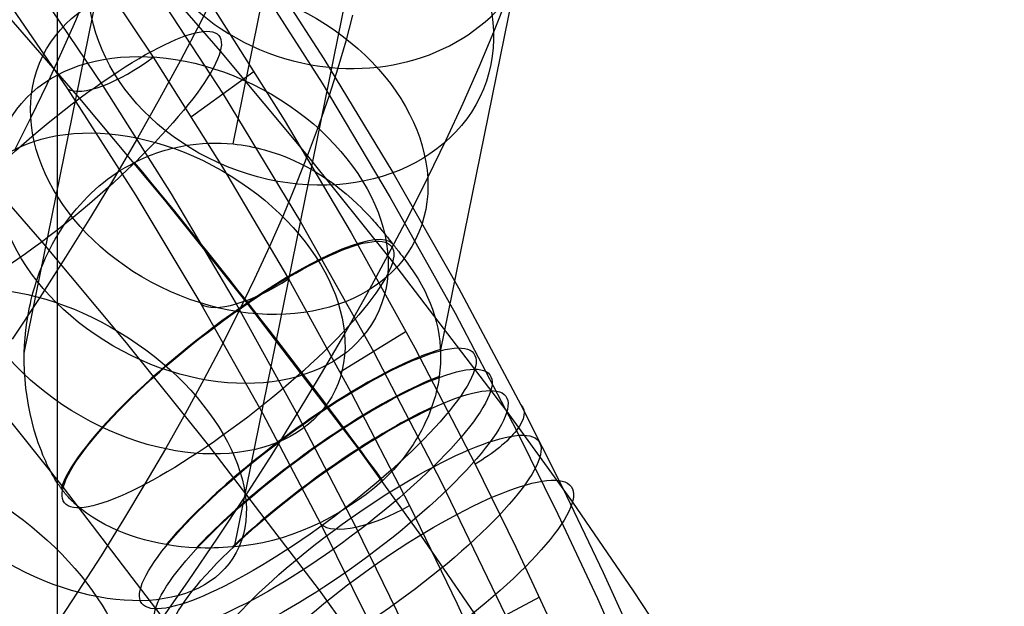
# Model space of a CAD drawing. Extents: x -260 to 296, y -277 to 294.
# Tile 238 of 241: x 219 to 257, y 169 to 191. Entities that reach past the tile are written whole.
import ezdxf

# ---------------------------------------------------------------- set-up
doc = ezdxf.new("R2010")
doc.units = 0
doc.layers.add('PREDEFINITO', color=7, linetype='CONTINUOUS')

msp = doc.modelspace()

# ---------------------------------------------------------------- linework, layer by layer
at = {"layer": 'PREDEFINITO'}
for p, q in [((227.248, 186.506, 629.484), (248.94, 293.41, 15.902)), ((219.208, 178.454, 629.091), (240.945, 285.577, 14.255)), ((235.23, 178.515, 628.741), (256.935, 285.481, 14.803)), ((227.299, 170.997, 625.279), (248.94, 277.647, 13.156)), ((220.464, 204.462, 756.034), (220.493, 119.588, 417.883)), ((227.952, 194.096, 751.913), (230.742, 189.784, 750.183)), ((221.363, 194.038, 757.295), (224.174, 189.849, 755.549)), ((223.348, 193.99, 639.51), (226.751, 190.077, 638.387)), ((223.684, 193.293, 756.38), (226.857, 188.428, 754.375)), ((227.91, 193.177, 754.029), (230.671, 188.847, 752.291)), ((218.101, 192.685, 754.953), (220.872, 188.625, 753.196)), ((219.451, 192.87, 756.793), (222.227, 188.748, 755.037)), ((226.734, 192.68, 436.007), (225.997, 191.214, 434.206)), ((221.669, 192.436, 449.66), (221.174, 191.251, 447.938)), ((218.015, 192.067, 629.719), (221.329, 188.256, 628.625)), ((237.795, 192.151, 448.519), (237.267, 190.814, 446.488)), ((226.495, 191.737, 755.159), (229.211, 187.441, 753.406)), ((231.848, 191.466, 463.609), (231.583, 190.468, 461.678)), ((221.174, 191.251, 447.938), (220.641, 190.037, 446.249)), ((225.997, 191.214, 434.206), (225.217, 189.725, 432.447)), ((237.267, 190.814, 446.488), (236.702, 189.459, 444.519)), ((231.583, 190.468, 461.678), (231.279, 189.431, 459.772)), ((220.641, 190.037, 446.249), (220.069, 188.796, 444.594)), ((226.751, 190.077, 638.387), (230.11, 186.055, 637.233)), ((224.174, 189.849, 755.549), (226.839, 185.613, 753.774)), ((225.217, 189.725, 432.447), (224.409, 188.239, 430.758)), ((230.742, 189.784, 750.183), (233.4, 185.405, 748.415)), ((228.061, 189.293, 754.163), (225.639, 187.554, 754.589)), ((231.279, 189.431, 459.772), (230.938, 188.368, 457.913)), ((236.702, 189.459, 444.519), (236.091, 188.069, 442.585)), ((220.069, 188.796, 444.594), (219.458, 187.53, 442.974)), ((230.671, 188.847, 752.291), (233.298, 184.45, 750.514)), ((220.872, 188.625, 753.196), (223.503, 184.517, 751.409)), ((222.227, 188.748, 755.037), (224.859, 184.58, 753.251)), ((226.857, 188.428, 754.375), (229.836, 183.51, 752.333)), ((221.329, 188.256, 628.625), (224.602, 184.338, 627.502)), ((224.409, 188.239, 430.758), (223.561, 186.734, 429.111)), ((230.938, 188.368, 457.913), (230.557, 187.268, 456.081)), ((236.091, 188.069, 442.585), (235.435, 186.648, 440.689)), ((219.458, 187.53, 442.974), (218.811, 186.245, 441.394)), ((229.211, 187.441, 753.406), (231.795, 183.08, 751.616)), ((230.557, 187.268, 456.081), (230.137, 186.134, 454.277)), ((216.59, 186.518, 644.658), (219.881, 182.734, 643.572)), ((223.561, 186.734, 429.111), (222.678, 185.219, 427.515)), ((225.71, 186.489, 628.683), (225.83, 186.502, 628.74)), ((225.83, 186.502, 628.74), (226.07, 186.523, 628.857)), ((226.07, 186.523, 628.857), (226.308, 186.536, 628.976)), ((226.308, 186.536, 628.976), (226.546, 186.54, 629.099)), ((226.546, 186.54, 629.099), (226.781, 186.537, 629.225)), ((226.781, 186.537, 629.225), (227.016, 186.525, 629.353)), ((227.016, 186.525, 629.353), (227.248, 186.506, 629.484)), ((227.248, 186.506, 629.484), (227.402, 186.489, 629.572)), ((235.435, 186.648, 440.689), (234.735, 185.196, 438.831)), ((224.146, 186.103, 628.04), (224.265, 186.147, 628.082)), ((224.265, 186.147, 628.082), (224.385, 186.188, 628.126)), ((224.385, 186.188, 628.126), (224.504, 186.227, 628.171)), ((224.504, 186.227, 628.171), (224.624, 186.263, 628.217)), ((224.624, 186.263, 628.217), (224.745, 186.297, 628.264)), ((224.745, 186.297, 628.264), (224.865, 186.329, 628.313)), ((224.865, 186.329, 628.313), (224.986, 186.359, 628.362)), ((224.986, 186.359, 628.362), (225.106, 186.386, 628.413)), ((225.106, 186.386, 628.413), (225.227, 186.411, 628.465)), ((225.227, 186.411, 628.465), (225.348, 186.434, 628.518)), ((225.348, 186.434, 628.518), (225.469, 186.454, 628.573)), ((225.469, 186.454, 628.573), (225.59, 186.473, 628.628)), ((225.59, 186.473, 628.628), (225.71, 186.489, 628.683)), ((227.402, 186.489, 629.572), (227.555, 186.469, 629.662)), ((227.555, 186.469, 629.662), (227.707, 186.445, 629.752)), ((227.707, 186.445, 629.752), (227.858, 186.419, 629.844)), ((227.858, 186.419, 629.844), (228.008, 186.389, 629.936)), ((228.008, 186.389, 629.936), (228.157, 186.356, 630.029)), ((228.157, 186.356, 630.029), (228.305, 186.32, 630.122)), ((228.305, 186.32, 630.122), (228.451, 186.282, 630.216)), ((228.451, 186.282, 630.216), (228.741, 186.196, 630.406)), ((228.741, 186.196, 630.406), (229.026, 186.099, 630.598)), ((230.137, 186.134, 454.277), (229.676, 184.965, 452.502)), ((223.264, 185.696, 627.766), (223.442, 185.791, 627.815)), ((223.442, 185.791, 627.815), (223.558, 185.849, 627.849)), ((223.558, 185.849, 627.849), (223.675, 185.904, 627.884)), ((223.675, 185.904, 627.884), (223.792, 185.958, 627.921)), ((223.792, 185.958, 627.921), (223.91, 186.008, 627.959)), ((223.91, 186.008, 627.959), (224.028, 186.057, 627.999)), ((224.028, 186.057, 627.999), (224.146, 186.103, 628.04)), ((229.026, 186.099, 630.598), (229.305, 185.992, 630.792)), ((229.305, 185.992, 630.792), (229.58, 185.874, 630.987)), ((229.58, 185.874, 630.987), (229.85, 185.746, 631.184)), ((229.85, 185.746, 631.184), (230.115, 185.609, 631.382)), ((230.11, 186.055, 637.233), (233.386, 181.97, 636.062)), ((222.578, 185.266, 627.607), (222.745, 185.381, 627.641)), ((222.745, 185.381, 627.641), (222.916, 185.492, 627.679)), ((222.916, 185.492, 627.679), (223.089, 185.597, 627.72)), ((223.089, 185.597, 627.72), (223.264, 185.696, 627.766)), ((226.839, 185.613, 753.774), (229.373, 181.314, 751.96)), ((230.115, 185.609, 631.382), (230.374, 185.462, 631.579)), ((230.374, 185.462, 631.579), (230.628, 185.305, 631.777)), ((233.4, 185.405, 748.415), (235.926, 180.963, 746.61)), ((222.678, 185.219, 427.515), (221.757, 183.689, 425.96)), ((222.092, 184.888, 627.53), (222.251, 185.019, 627.551)), ((222.251, 185.019, 627.551), (222.413, 185.145, 627.577)), ((222.413, 185.145, 627.577), (222.578, 185.266, 627.607)), ((230.628, 185.305, 631.777), (230.877, 185.14, 631.974)), ((230.877, 185.14, 631.974), (231.12, 184.966, 632.171)), ((234.735, 185.196, 438.831), (233.993, 183.721, 437.018)), ((221.637, 184.468, 627.489), (221.785, 184.612, 627.498)), ((221.785, 184.612, 627.498), (221.937, 184.752, 627.512)), ((221.937, 184.752, 627.512), (222.092, 184.888, 627.53)), ((229.676, 184.965, 452.502), (229.181, 183.78, 450.78)), ((231.12, 184.966, 632.171), (231.359, 184.784, 632.365)), ((231.359, 184.784, 632.365), (231.592, 184.592, 632.558)), ((221.354, 184.168, 627.483), (221.494, 184.32, 627.484)), ((221.494, 184.32, 627.484), (221.637, 184.468, 627.489)), ((223.503, 184.517, 751.409), (226.008, 180.345, 749.583)), ((224.602, 184.338, 627.502), (227.792, 180.359, 626.36)), ((224.859, 184.58, 753.251), (227.364, 180.348, 751.426)), ((231.592, 184.592, 632.558), (231.822, 184.391, 632.748)), ((231.822, 184.391, 632.748), (232.049, 184.179, 632.934)), ((233.298, 184.45, 750.514), (235.793, 179.992, 748.7)), ((220.96, 183.69, 627.503), (221.088, 183.853, 627.492)), ((221.088, 183.853, 627.492), (221.219, 184.012, 627.485)), ((221.219, 184.012, 627.485), (221.354, 184.168, 627.483)), ((232.049, 184.179, 632.934), (232.16, 184.071, 633.025)), ((232.16, 184.071, 633.025), (232.271, 183.959, 633.114)), ((232.271, 183.959, 633.114), (232.381, 183.844, 633.2)), ((232.381, 183.844, 633.2), (232.491, 183.728, 633.283)), ((220.721, 183.356, 627.536), (220.838, 183.524, 627.518)), ((221.757, 183.689, 425.96), (220.798, 182.147, 424.447)), ((220.838, 183.524, 627.518), (220.96, 183.69, 627.503)), ((229.181, 183.78, 450.78), (228.647, 182.564, 449.088)), ((229.836, 183.51, 752.333), (232.645, 178.509, 750.24)), ((232.491, 183.728, 633.283), (232.6, 183.607, 633.362)), ((232.6, 183.607, 633.362), (232.655, 183.545, 633.4)), ((232.655, 183.545, 633.4), (232.711, 183.482, 633.437)), ((232.711, 183.482, 633.437), (232.767, 183.418, 633.473)), ((233.993, 183.721, 437.018), (233.207, 182.22, 435.245)), ((220.499, 183.013, 627.584), (220.608, 183.186, 627.558)), ((220.608, 183.186, 627.558), (220.721, 183.356, 627.536)), ((232.767, 183.418, 633.473), (232.823, 183.353, 633.506)), ((232.823, 183.353, 633.506), (232.878, 183.288, 633.537)), ((232.878, 183.288, 633.537), (232.933, 183.223, 633.565)), ((232.933, 183.223, 633.565), (232.989, 183.155, 633.591)), ((232.989, 183.155, 633.591), (233.017, 183.121, 633.603)), ((233.017, 183.121, 633.603), (233.046, 183.087, 633.614)), ((233.046, 183.087, 633.614), (233.074, 183.052, 633.624)), ((219.881, 182.734, 643.572), (223.13, 178.844, 642.457)), ((220.296, 182.66, 627.645), (220.396, 182.837, 627.613)), ((220.396, 182.837, 627.613), (220.499, 183.013, 627.584)), ((231.795, 183.08, 751.616), (234.248, 178.658, 749.787)), ((233.074, 183.052, 633.624), (233.102, 183.017, 633.633)), ((233.102, 183.017, 633.633), (233.131, 182.982, 633.641)), ((233.131, 182.982, 633.641), (233.159, 182.947, 633.648)), ((233.159, 182.947, 633.648), (233.188, 182.912, 633.654)), ((233.188, 182.912, 633.654), (233.216, 182.876, 633.658)), ((233.216, 182.876, 633.658), (233.245, 182.841, 633.661)), ((233.245, 182.841, 633.661), (233.273, 182.805, 633.663)), ((233.273, 182.805, 633.663), (233.302, 182.769, 633.663)), ((233.302, 182.769, 633.663), (233.33, 182.733, 633.662)), ((233.33, 182.733, 633.662), (233.359, 182.697, 633.659)), ((220.111, 182.3, 627.721), (220.202, 182.481, 627.682)), ((220.202, 182.481, 627.682), (220.296, 182.66, 627.645)), ((228.647, 182.564, 449.088), (228.073, 181.319, 447.427)), ((233.359, 182.697, 633.659), (233.373, 182.679, 633.657)), ((233.373, 182.679, 633.657), (233.387, 182.661, 633.655)), ((233.387, 182.661, 633.655), (233.404, 182.64, 633.651)), ((233.404, 182.64, 633.651), (233.42, 182.619, 633.647)), ((233.42, 182.619, 633.647), (233.437, 182.599, 633.643)), ((233.437, 182.599, 633.643), (233.453, 182.578, 633.638)), ((233.453, 182.578, 633.638), (233.469, 182.558, 633.633)), ((233.469, 182.558, 633.633), (233.485, 182.538, 633.627)), ((233.485, 182.538, 633.627), (233.5, 182.517, 633.62)), ((233.5, 182.517, 633.62), (233.516, 182.497, 633.613)), ((233.516, 182.497, 633.613), (233.532, 182.477, 633.606)), ((233.532, 182.477, 633.606), (233.547, 182.458, 633.598)), ((233.547, 182.458, 633.598), (233.563, 182.438, 633.589)), ((233.563, 182.438, 633.589), (233.578, 182.418, 633.58)), ((233.578, 182.418, 633.58), (233.593, 182.399, 633.571)), ((233.593, 182.399, 633.571), (233.608, 182.379, 633.561)), ((233.608, 182.379, 633.561), (233.638, 182.34, 633.54)), ((233.638, 182.34, 633.54), (233.668, 182.302, 633.517)), ((220.798, 182.147, 424.447), (219.803, 180.593, 422.977)), ((219.945, 181.934, 627.809), (220.026, 182.117, 627.763)), ((220.026, 182.117, 627.763), (220.111, 182.3, 627.721)), ((233.207, 182.22, 435.245), (232.391, 180.719, 433.54)), ((233.386, 181.97, 636.062), (237.787, 176.203, 634.407)), ((233.668, 182.302, 633.517), (233.696, 182.265, 633.493)), ((233.696, 182.265, 633.493), (233.725, 182.228, 633.468)), ((233.725, 182.228, 633.468), (233.752, 182.192, 633.441)), ((233.752, 182.192, 633.441), (233.78, 182.156, 633.413)), ((233.78, 182.156, 633.413), (233.807, 182.12, 633.384)), ((233.807, 182.12, 633.384), (233.833, 182.085, 633.354)), ((233.833, 182.085, 633.354), (233.859, 182.051, 633.323)), ((233.859, 182.051, 633.323), (233.883, 182.018, 633.293)), ((233.883, 182.018, 633.293), (233.908, 181.985, 633.261)), ((233.908, 181.985, 633.261), (233.956, 181.919, 633.195)), ((219.797, 181.563, 627.909), (219.869, 181.749, 627.857)), ((219.869, 181.749, 627.857), (219.945, 181.934, 627.809)), ((233.956, 181.919, 633.195), (234.003, 181.854, 633.126)), ((234.003, 181.854, 633.126), (234.048, 181.79, 633.054)), ((234.048, 181.79, 633.054), (234.093, 181.727, 632.981)), ((234.093, 181.727, 632.981), (234.136, 181.664, 632.907)), ((234.136, 181.664, 632.907), (234.217, 181.544, 632.759)), ((219.607, 181.001, 628.079), (219.666, 181.189, 628.02)), ((219.666, 181.189, 628.02), (219.729, 181.376, 627.963)), ((219.729, 181.376, 627.963), (219.797, 181.563, 627.909)), ((228.073, 181.319, 447.427), (227.459, 180.046, 445.798)), ((229.373, 181.314, 751.96), (231.768, 176.976, 750.117)), ((234.217, 181.544, 632.759), (234.293, 181.427, 632.607)), ((234.293, 181.427, 632.607), (234.366, 181.309, 632.452)), ((234.366, 181.309, 632.452), (234.435, 181.192, 632.295)), ((234.435, 181.192, 632.295), (234.501, 181.077, 632.137)), ((219.513, 180.665, 628.191), (219.553, 180.812, 628.141)), ((219.553, 180.812, 628.141), (219.607, 181.001, 628.079)), ((234.501, 181.077, 632.137), (234.624, 180.845, 631.817)), ((234.624, 180.845, 631.817), (234.735, 180.612, 631.494)), ((235.926, 180.963, 746.61), (238.322, 176.464, 744.768)), ((219.803, 180.593, 422.977), (218.743, 178.987, 421.511)), ((219.441, 180.369, 628.295), (219.476, 180.517, 628.243)), ((219.476, 180.517, 628.243), (219.513, 180.665, 628.191)), ((232.391, 180.719, 433.54), (231.533, 179.197, 431.875)), ((234.735, 180.612, 631.494), (234.834, 180.379, 631.172)), ((219.352, 179.925, 628.462), (219.409, 180.221, 628.35)), ((219.409, 180.221, 628.35), (219.441, 180.369, 628.295)), ((226.008, 180.345, 749.583), (228.378, 176.134, 747.727)), ((227.364, 180.348, 751.426), (229.731, 176.078, 749.572)), ((227.792, 180.359, 626.36), (232.074, 174.748, 624.751)), ((234.834, 180.379, 631.172), (234.922, 180.144, 630.848)), ((234.922, 180.144, 630.848), (235, 179.905, 630.525)), ((219.305, 179.629, 628.579), (219.352, 179.925, 628.462)), ((227.459, 180.046, 445.798), (226.807, 178.751, 444.206)), ((235, 179.905, 630.525), (235.067, 179.664, 630.201)), ((235.793, 179.992, 748.7), (238.156, 175.478, 746.849)), ((219.239, 179.039, 628.827), (219.267, 179.334, 628.701)), ((219.267, 179.334, 628.701), (219.305, 179.629, 628.579)), ((235.067, 179.664, 630.201), (235.123, 179.419, 629.878)), ((235.123, 179.419, 629.878), (235.168, 179.169, 629.556)), ((219.219, 178.746, 628.957), (219.239, 179.039, 628.827)), ((231.533, 179.197, 431.875), (230.639, 177.663, 430.258)), ((233.907, 179.29, 750.049), (231.369, 177.719, 750.434)), ((235.168, 179.169, 629.556), (235.201, 178.916, 629.236)), ((235.201, 178.916, 629.236), (235.223, 178.66, 628.918)), ((219.208, 178.454, 629.091), (219.219, 178.746, 628.957)), ((223.13, 178.844, 642.457), (226.298, 174.893, 641.323)), ((226.807, 178.751, 444.206), (226.116, 177.431, 442.648)), ((234.248, 178.658, 749.787), (236.569, 174.181, 747.921)), ((235.223, 178.66, 628.918), (235.23, 178.515, 628.741)), ((219.207, 178.114, 629.251), (219.208, 178.454, 629.091)), ((232.645, 178.509, 750.24), (235.27, 173.466, 748.112)), ((235.234, 178.279, 628.459), (235.227, 178.04, 628.18)), ((235.23, 178.515, 628.741), (235.234, 178.279, 628.459)), ((219.217, 177.775, 629.416), (219.207, 178.114, 629.251)), ((219.238, 177.44, 629.585), (219.217, 177.775, 629.416)), ((235.21, 177.799, 627.903), (235.182, 177.554, 627.63)), ((235.227, 178.04, 628.18), (235.21, 177.799, 627.903)), ((219.27, 177.107, 629.757), (219.238, 177.44, 629.585)), ((226.116, 177.431, 442.648), (225.398, 176.11, 441.147)), ((230.639, 177.663, 430.258), (229.705, 176.111, 428.681)), ((235.16, 177.408, 627.47), (235.134, 177.261, 627.311)), ((235.182, 177.554, 627.63), (235.16, 177.408, 627.47)), ((217.622, 177.127, 632.725), (220.704, 173.283, 631.622)), ((219.313, 176.776, 629.932), (219.27, 177.107, 629.757)), ((235.104, 177.112, 627.154), (235.069, 176.963, 626.999)), ((235.134, 177.261, 627.311), (235.104, 177.112, 627.154)), ((219.367, 176.449, 630.109), (219.313, 176.776, 629.932)), ((231.768, 176.976, 750.117), (234.033, 172.585, 748.238)), ((234.988, 176.662, 626.693), (234.94, 176.511, 626.544)), ((235.031, 176.813, 626.845), (234.988, 176.662, 626.693)), ((235.069, 176.963, 626.999), (235.031, 176.813, 626.845)), ((219.431, 176.124, 630.288), (219.367, 176.449, 630.109)), ((234.888, 176.359, 626.397), (234.822, 176.182, 626.229)), ((234.94, 176.511, 626.544), (234.888, 176.359, 626.397)), ((238.322, 176.464, 744.768), (239.938, 173.247, 743.442)), ((219.507, 175.802, 630.468), (219.431, 176.124, 630.288)), ((225.398, 176.11, 441.147), (224.642, 174.768, 439.678)), ((228.378, 176.134, 747.727), (230.625, 171.869, 745.835)), ((229.705, 176.111, 428.681), (228.731, 174.544, 427.144)), ((229.731, 176.078, 749.572), (231.972, 171.754, 747.681)), ((234.75, 176.004, 626.064), (234.671, 175.825, 625.904)), ((234.822, 176.182, 626.229), (234.75, 176.004, 626.064)), ((237.787, 176.203, 634.407), (240.306, 172.715, 633.391)), ((219.593, 175.48, 630.649), (219.507, 175.802, 630.468)), ((234.585, 175.646, 625.747), (234.492, 175.467, 625.594)), ((234.671, 175.825, 625.904), (234.585, 175.646, 625.747)), ((219.692, 175.16, 630.828), (219.593, 175.48, 630.649)), ((219.745, 175.002, 630.916), (219.692, 175.16, 630.828)), ((234.393, 175.287, 625.446), (234.286, 175.108, 625.304)), ((234.492, 175.467, 625.594), (234.393, 175.287, 625.446)), ((238.156, 175.478, 746.849), (239.749, 172.25, 745.517)), ((219.802, 174.843, 631.004), (219.745, 175.002, 630.916)), ((219.863, 174.684, 631.089), (219.802, 174.843, 631.004)), ((224.642, 174.768, 439.678), (223.852, 173.413, 438.249)), ((226.298, 174.893, 641.323), (230.553, 169.318, 639.724)), ((232.074, 174.748, 624.751), (234.461, 171.443, 623.787)), ((234.051, 174.749, 625.033), (233.988, 174.66, 624.969)), ((234.113, 174.839, 625.099), (234.051, 174.749, 625.033)), ((234.172, 174.929, 625.166), (234.113, 174.839, 625.099)), ((234.23, 175.018, 625.234), (234.172, 174.929, 625.166)), ((234.286, 175.108, 625.304), (234.23, 175.018, 625.234)), ((219.926, 174.526, 631.172), (219.863, 174.684, 631.089)), ((219.994, 174.368, 631.253), (219.926, 174.526, 631.172)), ((220.03, 174.288, 631.292), (219.994, 174.368, 631.253)), ((228.731, 174.544, 427.144), (227.718, 172.963, 425.648)), ((233.787, 174.394, 624.787), (233.716, 174.306, 624.73)), ((233.855, 174.483, 624.846), (233.787, 174.394, 624.787)), ((233.922, 174.571, 624.907), (233.855, 174.483, 624.846)), ((233.988, 174.66, 624.969), (233.922, 174.571, 624.907)), ((220.067, 174.207, 631.33), (220.03, 174.288, 631.292)), ((220.105, 174.126, 631.367), (220.067, 174.207, 631.33)), ((220.145, 174.045, 631.402), (220.105, 174.126, 631.367)), ((220.185, 173.964, 631.434), (220.145, 174.045, 631.402)), ((233.493, 174.045, 624.569), (233.415, 173.959, 624.519)), ((233.569, 174.132, 624.621), (233.493, 174.045, 624.569)), ((233.644, 174.219, 624.674), (233.569, 174.132, 624.621)), ((233.716, 174.306, 624.73), (233.644, 174.219, 624.674)), ((236.569, 174.181, 747.921), (238.134, 170.981, 746.578)), ((220.227, 173.885, 631.464), (220.185, 173.964, 631.434)), ((220.271, 173.804, 631.492), (220.227, 173.885, 631.464)), ((220.294, 173.763, 631.505), (220.271, 173.804, 631.492)), ((220.317, 173.723, 631.517), (220.294, 173.763, 631.505)), ((220.34, 173.682, 631.528), (220.317, 173.723, 631.517)), ((220.364, 173.641, 631.538), (220.34, 173.682, 631.528)), ((220.388, 173.6, 631.546), (220.364, 173.641, 631.538)), ((233.085, 173.619, 624.338), (232.998, 173.536, 624.297)), ((233.17, 173.703, 624.38), (233.085, 173.619, 624.338)), ((233.254, 173.788, 624.424), (233.17, 173.703, 624.38)), ((233.335, 173.873, 624.47), (233.254, 173.788, 624.424)), ((233.415, 173.959, 624.519), (233.335, 173.873, 624.47)), ((220.413, 173.56, 631.554), (220.388, 173.6, 631.546)), ((220.438, 173.519, 631.56), (220.413, 173.56, 631.554)), ((220.464, 173.479, 631.565), (220.438, 173.519, 631.56)), ((220.49, 173.439, 631.569), (220.464, 173.479, 631.565)), ((220.517, 173.398, 631.571), (220.49, 173.439, 631.569)), ((220.531, 173.378, 631.571), (220.517, 173.398, 631.571)), ((220.544, 173.359, 631.571), (220.531, 173.378, 631.571)), ((220.558, 173.339, 631.571), (220.544, 173.359, 631.571)), ((220.572, 173.319, 631.57), (220.558, 173.339, 631.571)), ((220.586, 173.299, 631.569), (220.572, 173.319, 631.57)), ((220.6, 173.279, 631.567), (220.586, 173.299, 631.569)), ((220.614, 173.26, 631.565), (220.6, 173.279, 631.567)), ((220.628, 173.24, 631.562), (220.614, 173.26, 631.565)), ((220.644, 173.219, 631.559), (220.628, 173.24, 631.562)), ((220.704, 173.283, 631.622), (224.84, 167.863, 630.068)), ((223.852, 173.413, 438.249), (223.025, 172.04, 436.854)), ((235.27, 173.466, 748.112), (237.728, 168.356, 745.935)), ((239.938, 173.247, 743.442), (241.489, 170.005, 742.097)), ((220.659, 173.199, 631.555), (220.644, 173.219, 631.559)), ((220.675, 173.178, 631.551), (220.659, 173.199, 631.555)), ((220.69, 173.158, 631.546), (220.675, 173.178, 631.551)), ((220.706, 173.139, 631.54), (220.69, 173.158, 631.546)), ((220.721, 173.119, 631.534), (220.706, 173.139, 631.54)), ((220.736, 173.099, 631.528), (220.721, 173.119, 631.534)), ((220.752, 173.08, 631.521), (220.736, 173.099, 631.528)), ((220.768, 173.061, 631.514), (220.752, 173.08, 631.521)), ((220.783, 173.042, 631.506), (220.768, 173.061, 631.514)), ((220.799, 173.024, 631.498), (220.783, 173.042, 631.506)), ((220.814, 173.005, 631.489), (220.799, 173.024, 631.498)), ((220.83, 172.987, 631.48), (220.814, 173.005, 631.489)), ((220.846, 172.969, 631.47), (220.83, 172.987, 631.48)), ((220.862, 172.951, 631.46), (220.846, 172.969, 631.47)), ((220.878, 172.933, 631.45), (220.862, 172.951, 631.46)), ((220.909, 172.899, 631.428), (220.878, 172.933, 631.45)), ((220.94, 172.865, 631.405), (220.909, 172.899, 631.428)), ((220.971, 172.832, 631.38), (220.94, 172.865, 631.405)), ((227.718, 172.963, 425.648), (226.638, 171.327, 424.154)), ((221.002, 172.8, 631.354), (220.971, 172.832, 631.38)), ((221.033, 172.769, 631.327), (221.002, 172.8, 631.354)), ((221.064, 172.739, 631.299), (221.033, 172.769, 631.327)), ((221.095, 172.709, 631.27), (221.064, 172.739, 631.299)), ((221.125, 172.68, 631.241), (221.095, 172.709, 631.27)), ((221.155, 172.653, 631.211), (221.125, 172.68, 631.241)), ((221.185, 172.626, 631.181), (221.155, 172.653, 631.211)), ((221.244, 172.573, 631.118), (221.185, 172.626, 631.181)), ((221.304, 172.522, 631.053), (221.244, 172.573, 631.118)), ((221.365, 172.472, 630.985), (221.304, 172.522, 631.053)), ((221.425, 172.424, 630.915), (221.365, 172.472, 630.985)), ((234.033, 172.585, 748.238), (235.869, 168.793, 746.602)), ((240.306, 172.715, 633.391), (242.652, 169.299, 632.365)), ((221.484, 172.378, 630.845), (221.425, 172.424, 630.915)), ((221.601, 172.292, 630.705), (221.484, 172.378, 630.845)), ((221.716, 172.211, 630.564), (221.601, 172.292, 630.705)), ((221.833, 172.134, 630.419), (221.716, 172.211, 630.564)), ((222.068, 171.99, 630.126), (221.833, 172.134, 630.419)), ((239.749, 172.25, 745.517), (241.276, 168.999, 744.166)), ((222.307, 171.858, 629.831), (222.068, 171.99, 630.126)), ((223.025, 172.04, 436.854), (222.161, 170.65, 435.491)), ((222.55, 171.736, 629.536), (222.307, 171.858, 629.831)), ((222.795, 171.625, 629.244), (222.55, 171.736, 629.536)), ((230.625, 171.869, 745.835), (232.448, 168.184, 744.189)), ((231.972, 171.754, 747.681), (233.789, 168.02, 746.035)), ((223.046, 171.522, 628.953), (222.795, 171.625, 629.244)), ((223.302, 171.427, 628.664), (223.046, 171.522, 628.953)), ((223.564, 171.341, 628.379), (223.302, 171.427, 628.664)), ((223.832, 171.263, 628.096), (223.564, 171.341, 628.379)), ((234.461, 171.443, 623.787), (236.683, 168.208, 622.816)), ((224.106, 171.192, 627.817), (223.832, 171.263, 628.096)), ((224.386, 171.13, 627.543), (224.106, 171.192, 627.817)), ((224.672, 171.076, 627.272), (224.386, 171.13, 627.543)), ((224.954, 171.033, 627.017), (224.672, 171.076, 627.272)), ((225.241, 170.998, 626.767), (224.954, 171.033, 627.017)), ((225.535, 170.971, 626.523), (225.241, 170.998, 626.767)), ((226.638, 171.327, 424.154), (225.518, 169.68, 422.702)), ((225.834, 170.953, 626.285), (225.535, 170.971, 626.523)), ((226.001, 170.947, 626.157), (225.834, 170.953, 626.285)), ((226.689, 170.953, 625.666), (226.514, 170.947, 625.785)), ((226.865, 170.962, 625.55), (226.689, 170.953, 625.666)), ((227.042, 170.974, 625.436), (226.865, 170.962, 625.55)), ((227.299, 170.997, 625.279), (227.042, 170.974, 625.436)), ((238.134, 170.981, 746.578), (239.633, 167.757, 745.217)), ((222.161, 170.65, 435.491), (221.261, 169.245, 434.162)), ((226.17, 170.944, 626.03), (226.001, 170.947, 626.157)), ((226.341, 170.944, 625.907), (226.17, 170.944, 626.03)), ((226.514, 170.947, 625.785), (226.341, 170.944, 625.907)), ((241.489, 170.005, 742.097), (242.975, 166.74, 740.734)), ((225.518, 169.68, 422.702), (224.36, 168.024, 421.294)), ((221.261, 169.245, 434.162), (220.3, 167.789, 432.832)), ((230.553, 169.318, 639.724), (232.973, 165.967, 638.747)), ((242.652, 169.299, 632.365), (244.914, 165.838, 631.296)), ((235.869, 168.793, 746.602), (237.611, 164.969, 744.939)), ((239.04, 169.052, 745.765), (236.4, 167.652, 746.107)), ((241.276, 168.999, 744.166), (242.738, 165.725, 742.796))]:
    msp.add_line(p, q, dxfattribs=at)
at = {"layer": 'PREDEFINITO', "extrusion": (0.221165, 0.544695, 0.808945)}
msp.add_circle((-140.52, 49.955, 517.595), 8, dxfattribs=at)
at = {"layer": 'PREDEFINITO', "extrusion": (0.293729, 0.595995, 0.747337)}
msp.add_circle((-121.317, 93.001, 507.279), 8, dxfattribs=at)
at = {"layer": 'PREDEFINITO', "extrusion": (-0.633798, 0.743517, 0.213266)}
msp.add_circle((-288.221, 621.88, 133.758), 8, dxfattribs=at)
at = {"layer": 'PREDEFINITO', "extrusion": (0.329366, 0.617077, 0.714656)}
msp.add_circle((-112.64, 114.373, 500.305), 8, dxfattribs=at)
at = {"layer": 'PREDEFINITO', "extrusion": (0.363825, 0.634811, 0.68165)}
msp.add_circle((-104.555, 134.981, 492.381), 8, dxfattribs=at)
at = {"layer": 'PREDEFINITO', "extrusion": (-0.602532, 0.767158, 0.220055)}
msp.add_circle((-288.271, 618.425, 138.945), 8, dxfattribs=at)
at = {"layer": 'PREDEFINITO', "extrusion": (0.429955, 0.661226, 0.614751)}
msp.add_circle((-89.53, 173.968, 473.943), 8, dxfattribs=at)
at = {"layer": 'PREDEFINITO', "extrusion": (-0.58669, 0.77843, 0.223252)}
msp.add_circle((-288.275, 616.693, 141.398), 8, dxfattribs=at)
at = {"layer": 'PREDEFINITO', "extrusion": (-0.583492, 0.78064, 0.223917)}
msp.add_circle((-288.274, 616.339, 141.916), 8, dxfattribs=at)
at = {"layer": 'PREDEFINITO', "extrusion": (-0.579805, 0.783048, 0.22508)}
msp.add_circle((-288.272, 615.877, 142.898), 8, dxfattribs=at)
at = {"layer": 'PREDEFINITO', "extrusion": (-0.569781, 0.788954, 0.230001)}
msp.add_circle((-288.257, 614.365, 147.233), 8, dxfattribs=at)
at = {"layer": 'PREDEFINITO', "extrusion": (0.493783, 0.676623, 0.546223)}
msp.add_circle((-75.225, 210.413, 452.132), 8, dxfattribs=at)
at = {"layer": 'PREDEFINITO', "extrusion": (-0.559475, 0.794768, 0.235229)}
msp.add_circle((-288.225, 612.75, 151.815), 8, dxfattribs=at)
at = {"layer": 'PREDEFINITO', "extrusion": (8.21944e-05, -0.238151, -0.971228)}
for centre, radius in [((104.955, 85.897, -613.301), 155.099), ((105.027, 85.948, -613.301), 146.035)]:
    msp.add_arc(centre, radius, 289.26592, 347.24336, dxfattribs=at)
at = {"layer": 'PREDEFINITO', "extrusion": (0.148047, 0.481877, 0.863642)}
for start, end in [(308.5676, 105.503), (105.5031, 246.2699)]:
    msp.add_arc((-163.309, 9.018, 522.601), 8, start, end, dxfattribs=at)
at = {"layer": 'PREDEFINITO', "extrusion": (-0.528825, 0.779055, 0.336775)}
msp.add_arc((-291.646, 697.953, 283.804), 2.997, 8.8834, 98.79, dxfattribs=at)
at = {"layer": 'PREDEFINITO', "extrusion": (0.00785, 0.281542, -0.959517)}
msp.add_arc((-20.085, 193.908, -548.337), 259.153, 139.85199, 143.3752, dxfattribs=at)
at = {"layer": 'PREDEFINITO', "extrusion": (-0.602532, 0.767158, 0.220055)}
for start, end in [(181.3582, 253.4749), (253.4749, 343.2303)]:
    msp.add_arc((-288.271, 618.425, 138.945), 8.1, start, end, dxfattribs=at)
at = {"layer": 'PREDEFINITO', "extrusion": (-0.479892, 0.803761, 0.351669)}
msp.add_arc((-289.468, 687.567, 300.1), 2.996, 8.1752, 98.079, dxfattribs=at)
at = {"layer": 'PREDEFINITO', "extrusion": (-0.58669, 0.77843, 0.223252)}
for start, end in [(209.3294, 253.728), (253.728, 316.6233)]:
    msp.add_arc((-288.275, 616.693, 141.398), 8.1, start, end, dxfattribs=at)
at = {"layer": 'PREDEFINITO', "extrusion": (-0.583492, 0.78064, 0.223917)}
for start, end in [(217.7831, 253.779), (253.779, 308.4583)]:
    msp.add_arc((-288.274, 616.339, 141.916), 8.1, start, end, dxfattribs=at)
at = {"layer": 'PREDEFINITO', "extrusion": (-0.579805, 0.783048, 0.22508)}
for start, end in [(227.7399, 253.837), (253.837, 298.8605)]:
    msp.add_arc((-288.272, 615.877, 142.898), 8.1, start, end, dxfattribs=at)
at = {"layer": 'PREDEFINITO', "extrusion": (0.434323, -0.826915, -0.357177)}
msp.add_arc((290.052, 679.806, -308.426), 3.016, 352.6881, 82.7847, dxfattribs=at)
at = {"layer": 'PREDEFINITO', "extrusion": (-0.414287, 0.709759, -0.569745)}
msp.add_arc((-286.601, 537.289, -329.049), 6.132, 249.905, 311.891, dxfattribs=at)
at = {"layer": 'PREDEFINITO', "extrusion": (-0.431367, 0.824637, 0.365918)}
msp.add_arc((-286.987, 677.111, 315.16), 2.995, 7.4519, 97.3444, dxfattribs=at)

doc.saveas('drawing.dxf')
